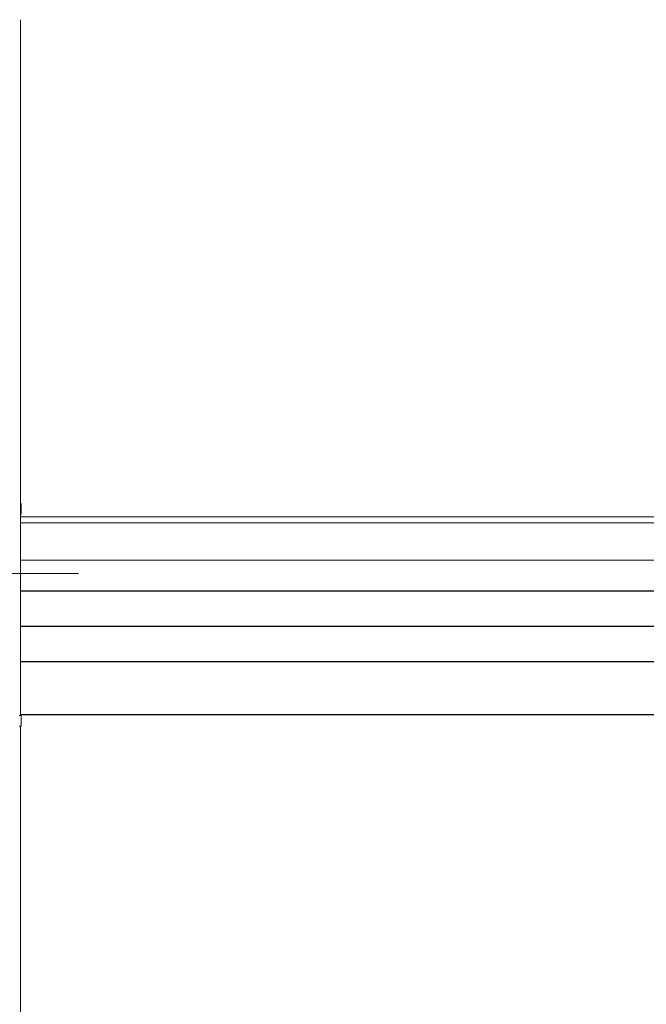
# Model space of a CAD drawing. Header units: millimetres. Extents: x -28821 to 130709, y -7627 to 10914.
# Tile 36 of 111: x 27255 to 29029, y -277 to 2511. Entities that reach past the tile are written whole.
import ezdxf
from ezdxf.enums import TextEntityAlignment as Align

# ---------------------------------------------------------------- set-up
doc = ezdxf.new("R2010")
doc.units = ezdxf.units.MM
doc.header["$MEASUREMENT"] = 0
for name, color, linetype in [('Новый_1 ВОДОСТОК', 7, 'Continuous'), ('Новый_1 Молдинги', 7, 'Continuous'), ('Новый_Фартук парапета', 7, 'Continuous'), ('Размер - Отметка Уровня', 7, 'Continuous')]:
    doc.layers.add(name, color=color, linetype=linetype)
for name, color, linetype, lineweight in [('Новый_1 ВОДОСТОК_Ном._пера__141', 7, 'Continuous', 20), ('Новый_1 Молдинги_Ном._пера__21', 7, 'Continuous', 30), ('Новый_Фартук парапета_Ном._пера__1', 7, 'Continuous', 15), ('Размер - Отметка Уровня_Ном._пера__120', 7, 'Continuous', 5)]:
    doc.layers.add(name, color=color, linetype=linetype, lineweight=lineweight)
doc.styles.add('СГЕНЕРИР_СТИЛЬ_1', font='arial.ttf')

# ---------------------------------------------------------------- blocks, each defined once
blk = doc.blocks.new('Элемент Разреза_130_2', base_point=(35395.8, -3677.2))
at = {"layer": 'Новый_Фартук парапета_Ном._пера__1', "color": 7, "linetype": 'Continuous', "lineweight": 15}
for p, q in [((27257, 1103), (60878, 1103)), ((27257, 1085.7), (60896.5, 1085.7)), ((27257, 980.2), (60896.5, 980.2))]:
    blk.add_line(p, q, dxfattribs=at)
blk = doc.blocks.new('Элемент Разреза_134_2', base_point=(35395.8, -3677.2))
at = {"layer": 'Новый_1 Молдинги_Ном._пера__21', "color": 7, "linetype": 'Continuous', "lineweight": 30}
for p, q in [((60822.5, 892.2), (27257, 892.2)), ((60772.5, 792.8), (27257, 792.8)), ((60722.5, 692.8), (27257, 692.8)), ((60672.5, 542.8), (27257, 542.8))]:
    blk.add_line(p, q, dxfattribs=at)
blk = doc.blocks.new('Элемент Разреза_156_2', base_point=(35395.8, -3677.2))
at = {"layer": 'Новый_1 ВОДОСТОК_Ном._пера__141', "color": 7, "linetype": 'Continuous', "lineweight": 20}
for p, q in [((27257, 2510.7), (27257, 540.7)), ((27259.1, 540.7), (27253.2, 540.7)), ((27259.1, 510.7), (27259.1, 540.7)), ((27259.1, 510.7), (27253.2, 510.7)), ((27257, 510.7), (27257, -1459.3))]:
    blk.add_line(p, q, dxfattribs=at)
blk = doc.blocks.new('Элемент Разреза_157_2', base_point=(35395.8, -3677.2))
at = {"layer": 'Новый_1 ВОДОСТОК_Ном._пера__141', "color": 7, "linetype": 'Continuous', "lineweight": 20}
for p, q in [((27107, 3140.7), (27001.5, 3140.7)), ((27259.1, 3140.7), (27257, 3140.7)), ((27259.1, 3110.7), (27259.1, 3140.7)), ((27107, 3110.7), (27001.5, 3110.7)), ((27259.1, 3110.7), (27257, 3110.7)), ((27107, 1140.7), (27001.5, 1140.7)), ((27259.1, 1140.7), (27257, 1140.7)), ((27259.1, 1110.7), (27259.1, 1140.7)), ((27107, 1110.7), (27001.5, 1110.7)), ((27259.1, 1110.7), (27257, 1110.7))]:
    blk.add_line(p, q, dxfattribs=at)
blk = doc.blocks.new('Отметка высоты (ГОСТ)[24]_2', base_point=(25681.7, 942.8))
at = {"layer": 'Размер - Отметка Уровня_Ном._пера__120', "color": 7, "linetype": 'Continuous', "lineweight": 5}
for p, q in [((25681.7, 1342.8), (24535.1, 1342.8)), ((25681.7, 942.8), (25681.7, 1342.8)), ((25681.7, 942.8), (25481.7, 1142.8)), ((25681.7, 942.8), (25881.7, 1142.8)), ((27421.5, 942.8), (25481.7, 942.8))]:
    blk.add_line(p, q, dxfattribs=at)
at = {"layer": 'Размер - Отметка Уровня_Ном._пера__120', "color": 7, "lineweight": 5, "insert": (25481.7, 1372.5), "char_height": 200, "attachment_point": 9, "style": 'СГЕНЕРИР_СТИЛЬ_1'}
blk.add_mtext('\\A1;+4,620{\\H0.66x;\\S^  ;}', dxfattribs=at)
at = {"layer": 'Размер - Отметка Уровня_Ном._пера__120', "color": 7, "lineweight": 5, "style": 'СГЕНЕРИР_СТИЛЬ_1'}
blk.add_attdef('addText', text='', height=150, dxfattribs=at).set_placement((25421.7, 1107.1), align=Align.BOTTOM_RIGHT)

msp = doc.modelspace()

# ---------------------------------------------------------------- block references
at = {"layer": 'Новый_1 ВОДОСТОК', "lineweight": 0}
for name in ['Элемент Разреза_156_2', 'Элемент Разреза_157_2']:
    msp.add_blockref(name, (35395.8, -3677.2), dxfattribs=at)
at = {"layer": 'Новый_1 Молдинги', "lineweight": 0}
msp.add_blockref('Элемент Разреза_134_2', (35395.8, -3677.2), dxfattribs=at)
at = {"layer": 'Новый_Фартук парапета', "lineweight": 0}
msp.add_blockref('Элемент Разреза_130_2', (35395.8, -3677.2), dxfattribs=at)
at = {"layer": 'Размер - Отметка Уровня', "color": 104, "linetype": 'Continuous', "lineweight": 15, "true_color": 0x029e21}
msp.add_blockref('Отметка высоты (ГОСТ)[24]_2', (25681.7, 942.8), dxfattribs=at)

doc.saveas('drawing.dxf')
